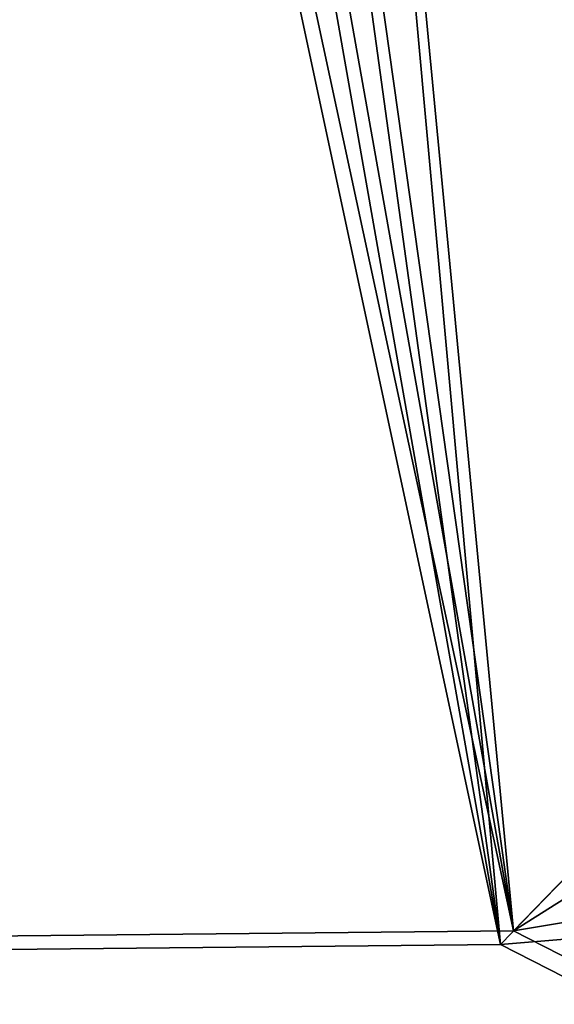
# Model space of a CAD drawing. Header units: metres. Extents: x 0 to 808, y -804 to 0.
# Tile 72 of 116: x 619 to 688, y -729 to -602. Entities that reach past the tile are written whole.
import ezdxf

# ---------------------------------------------------------------- set-up
doc = ezdxf.new("R2010")
doc.units = ezdxf.units.M

msp = doc.modelspace()

# ---------------------------------------------------------------- linework, layer by layer
at = {"layer": 'top0123458'}
for points in [[(624.124634, -448.088928, 109.128922), (614.846802, -436.389954, 109.290871), (118.575203, -725.486145, 117.953323)], [(612.976318, -437.518005, 106.323059), (622.559387, -449.602051, 106.155792), (120.582596, -727.197693, 114.917824)], [(682.522278, -719.802856, 108.109589), (624.124634, -448.088928, 109.128922), (118.575203, -725.486145, 117.953323)], [(635.821777, -457.368134, 108.924751), (624.124634, -448.088928, 109.128922), (682.522278, -719.802856, 108.109589)], [(120.582596, -727.197693, 114.917824), (622.559387, -449.602051, 106.155792), (680.857727, -721.551392, 105.138191)], [(622.559387, -449.602051, 106.155792), (634.641602, -459.186523, 105.944893), (680.857727, -721.551392, 105.138191)], [(646.210693, -462.598328, 108.743408), (635.821777, -457.368134, 108.924751), (682.522278, -719.802856, 108.109589)], [(680.857727, -721.551392, 105.138191), (634.641602, -459.186523, 105.944893), (645.370789, -464.587982, 105.757614)], [(658.335693, -466.085052, 108.531769), (646.210693, -462.598328, 108.743408), (682.522278, -719.802856, 108.109589)], [(680.857727, -721.551392, 105.138191), (645.370789, -464.587982, 105.757614), (657.893982, -468.189209, 105.539024)], [(682.522278, -719.802856, 108.109589), (719.43042, -681.794006, 107.465355), (658.335693, -466.085052, 108.531769)], [(719.43042, -681.794006, 107.465355), (670.190369, -467.172882, 108.324844), (658.335693, -466.085052, 108.531769)], [(721.144897, -680.062683, 104.434975), (657.893982, -468.189209, 105.539024), (670.138, -469.312775, 105.325302)], [(721.144897, -680.062683, 104.434975), (680.857727, -721.551392, 105.138191), (657.893982, -468.189209, 105.539024)], [(719.43042, -681.794006, 107.465355), (719.43042, -481.548889, 107.465355), (670.190369, -467.172882, 108.324844)], [(721.144897, -481.548889, 104.434975), (721.144897, -680.062683, 104.434975), (670.138, -469.312775, 105.325302)], [(689.696411, -720.838501, 104.98391), (680.857727, -721.551392, 105.138191), (721.144897, -680.062683, 104.434975)], [(716.962402, -698.049805, 107.508438), (719.43042, -681.794006, 107.465355), (682.522278, -719.802856, 108.109589)], [(698.337219, -717.163208, 107.833542), (716.962402, -698.049805, 107.508438), (682.522278, -719.802856, 108.109589)], [(682.522278, -719.802856, 108.109589), (744.686096, -751.52832, 163.059708), (698.337219, -717.163208, 107.833542)], [(682.522278, -719.802856, 108.109589), (118.575203, -725.486145, 117.953323), (744.686096, -751.52832, 163.059708)], [(742.989197, -753.260376, 160.059708), (680.857727, -721.551392, 105.138191), (689.696411, -720.838501, 104.98391)], [(120.582596, -727.197693, 114.917824), (680.857727, -721.551392, 105.138191), (742.989197, -753.260376, 160.059708)], [(118.575203, -725.486145, 117.953323), (59.607479, -751.52832, 163.059708), (744.686096, -751.52832, 163.059708)], [(61.568432, -753.260376, 160.059708), (120.582596, -727.197693, 114.917824), (742.989197, -753.260376, 160.059708)]]:
    msp.add_3dface(points, dxfattribs=at)

doc.saveas('drawing.dxf')
